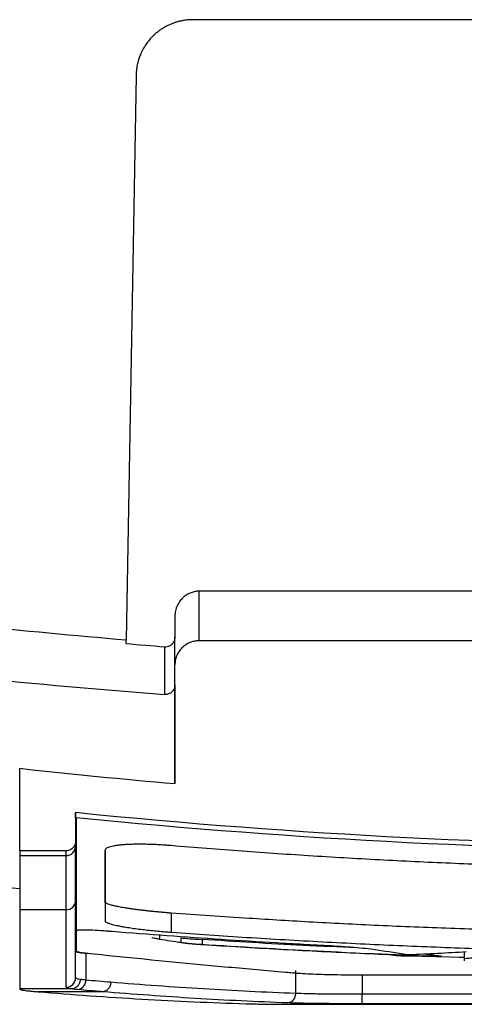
# Model space of a CAD drawing. Header units: millimetres. Extents: x -0.44 to 1.31, y -0.87 to 1.29.
# Tile 136 of 182: x 0.2445 to 0.268, y 0.535 to 0.587. Entities that reach past the tile are written whole.
import ezdxf

# ---------------------------------------------------------------- set-up
doc = ezdxf.new("R2010")
doc.units = ezdxf.units.MM

msp = doc.modelspace()

# ---------------------------------------------------------------- linework, layer by layer
at = {"color": 7, "linetype": 'Continuous', "lineweight": 25}
for p, q in [((0.3113307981, 0.5870286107), (0.2536269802, 0.5870286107)), ((0.2506274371, 0.584080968), (0.2501066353, 0.5542442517)), ((0.3110015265, 0.5568285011), (0.2539562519, 0.5568285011)), ((0.2539562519, 0.5542098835), (0.2539562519, 0.5568285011)), ((0.2526788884, 0.5554986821), (0.2526788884, 0.5544041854)), ((0.3110015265, 0.5542098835), (0.2539562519, 0.5542098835)), ((0.2526792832, 0.5466469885), (0.2526792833, 0.5529345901)), ((0.2526785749, 0.551879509), (0.2526785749, 0.5515306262)), ((0.2444792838, 0.5431148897), (0.2444792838, 0.5474545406)), ((0.2474292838, 0.5451310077), (0.2474292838, 0.5436222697)), ((0.2474293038, 0.5448636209), (0.2474292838, 0.5451310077)), ((0.2474293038, 0.5448585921), (0.2474293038, 0.5448636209)), ((0.2474793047, 0.544858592), (0.2474293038, 0.5448636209)), ((0.2474793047, 0.5448585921), (0.2474293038, 0.5448585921)), ((0.2474292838, 0.5436222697), (0.2474293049, 0.5433515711)), ((0.2469292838, 0.5431148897), (0.2444792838, 0.5431148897)), ((0.2444793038, 0.542858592), (0.2469293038, 0.542858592)), ((0.2426738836, 0.5412765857), (0.2444794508, 0.5411192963)), ((0.2489890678, 0.5404133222), (0.2489890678, 0.5394063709)), ((0.2469295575, 0.5399974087), (0.2444795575, 0.5399974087)), ((0.252489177, 0.5398200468), (0.2524891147, 0.5388134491)), ((0.2474299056, 0.538999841), (0.2474799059, 0.538999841)), ((0.2474299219, 0.5388990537), (0.2474799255, 0.5388990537)), ((0.247429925, 0.5388969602), (0.2474299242, 0.5388990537)), ((0.247429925, 0.5388969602), (0.2474799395, 0.5388969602)), ((0.2518742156, 0.5386954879), (0.2518742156, 0.538449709)), ((0.2530078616, 0.5382717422), (0.2530078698, 0.5385175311)), ((0.2541137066, 0.5384301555), (0.2541158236, 0.5381644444)), ((0.2474301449, 0.5364035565), (0.2474301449, 0.5378166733)), ((0.248184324, 0.5376776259), (0.247972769, 0.5376972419)), ((0.247972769, 0.5376972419), (0.247972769, 0.5362812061)), ((0.2665448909, 0.5375661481), (0.2658709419, 0.5376519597)), ((0.2676983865, 0.53748597), (0.2679688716, 0.5374782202)), ((0.2679688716, 0.537764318), (0.2679688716, 0.5373088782)), ((0.2590635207, 0.5355763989), (0.2590635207, 0.5367962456)), ((0.2444801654, 0.5358194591), (0.2444802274, 0.5358193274)), ((0.2472068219, 0.5358193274), (0.2444802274, 0.5358193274)), ((0.2488588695, 0.5356673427), (0.2454387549, 0.5356673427)), ((0.2625709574, 0.5350310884), (0.2625709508, 0.535530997)), ((0.3023899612, 0.535530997), (0.2625709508, 0.535530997)), ((0.25928255, 0.5350031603), (0.3056771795, 0.5350031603)), ((0.3023899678, 0.5350310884), (0.2625709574, 0.5350310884))]:
    msp.add_line(p, q, dxfattribs=at)
at = {"color": 250, "linetype": 'Continuous', "lineweight": 25}
for p, q in [((0.2679688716, 0.5374803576), (0.2649663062, 0.5375426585)), ((0.2659532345, 0.5376559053), (0.2666587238, 0.5375676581)), ((0.2625709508, 0.5365426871), (0.2625709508, 0.535530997))]:
    msp.add_line(p, q, dxfattribs=at)
at = {"color": 7, "linetype": 'Continuous', "lineweight": 25}
for centre, radius, start, end in [((0.2469327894, 0.5433551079), 0.0004965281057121, 269.5977826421, 359.591879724), ((0.2469317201, 0.5404952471), 0.000497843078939, 269.7511114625, 359.7487933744), ((0.2469305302, 0.5364039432), 0.0004996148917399, 269.9557760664, 359.9556492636), ((0.247488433, 0.5362638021), 0.0004846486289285, 276.0792631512, 2.0579603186), ((0.2585881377, 0.5355507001), 0.0004760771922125, 275.1064203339, 3.0943499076)]:
    msp.add_arc(centre, radius, start, end, dxfattribs=at)
for points, knots in [([(0.2536269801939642, 0.587028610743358), (0.2535701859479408, 0.587027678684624), (0.2534560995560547, 0.5870258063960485), (0.2532847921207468, 0.5870105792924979), (0.253113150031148, 0.5869860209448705), (0.2529417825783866, 0.5869510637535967), (0.2527713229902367, 0.5869058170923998), (0.2526024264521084, 0.5868501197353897), (0.2524357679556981, 0.5867839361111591), (0.2522720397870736, 0.5867072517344), (0.2521119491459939, 0.586620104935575), (0.2519562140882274, 0.5865225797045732), (0.2518055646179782, 0.586414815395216), (0.2516607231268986, 0.586296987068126), (0.2514279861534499, 0.586082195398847), (0.2511264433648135, 0.5857229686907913), (0.2508987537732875, 0.5853020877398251), (0.2507703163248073, 0.5849552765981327), (0.2507003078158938, 0.584706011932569), (0.2506439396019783, 0.5844097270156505), (0.250633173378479, 0.5841952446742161), (0.250627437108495, 0.5840809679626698)], [0, 0, 0, 0, 0.0363026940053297, 0.0729236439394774, 0.1098667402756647, 0.1471357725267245, 0.1847344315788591, 0.2226663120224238, 0.2609349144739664, 0.299543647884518, 0.3384958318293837, 0.3777946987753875, 0.4174433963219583, 0.4574449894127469, 0.4978024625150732, 0.6212509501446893, 0.7580667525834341, 0.8048428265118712, 0.8607585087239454, 0.9258117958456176, 1, 1, 1, 1]), ([(0.2539562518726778, 0.5568285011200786), (0.2539217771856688, 0.5568276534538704), (0.2538517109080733, 0.5568259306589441), (0.2537457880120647, 0.5568117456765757), (0.2536384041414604, 0.5567882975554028), (0.253530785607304, 0.5567542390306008), (0.2534242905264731, 0.5567095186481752), (0.2533203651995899, 0.5566540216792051), (0.2532204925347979, 0.5565879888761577), (0.2531261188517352, 0.5565119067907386), (0.2530127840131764, 0.5564013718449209), (0.252882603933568, 0.5562344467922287), (0.2527629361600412, 0.5559999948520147), (0.2526992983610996, 0.5557672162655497), (0.2526803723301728, 0.5555986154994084), (0.2526792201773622, 0.5555210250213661), (0.2526788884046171, 0.5554986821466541)], [0, 0, 0, 0, 0.050134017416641, 0.1018922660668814, 0.1552072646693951, 0.2099824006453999, 0.2660921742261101, 0.3233836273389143, 0.3816790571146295, 0.4407800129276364, 0.5004724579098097, 0.6133682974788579, 0.7500974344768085, 0.885292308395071, 0.9669688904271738, 1, 1, 1, 1]), ([(0.2526788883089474, 0.5544041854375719), (0.25267831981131, 0.5543856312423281), (0.252676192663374, 0.5543162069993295), (0.2526493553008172, 0.5542098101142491), (0.252592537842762, 0.5541021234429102), (0.2525166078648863, 0.5540091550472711), (0.2524123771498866, 0.5539310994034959), (0.2522778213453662, 0.5538798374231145), (0.2521857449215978, 0.5538795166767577), (0.2521414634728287, 0.5538793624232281)], [0, 0, 0, 0, 0.0667815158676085, 0.2498764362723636, 0.3869434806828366, 0.5002947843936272, 0.6762492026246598, 0.8443015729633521, 1, 1, 1, 1]), ([(0.2539562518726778, 0.5542098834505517), (0.2539240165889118, 0.554209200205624), (0.2538597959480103, 0.554207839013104), (0.2537641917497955, 0.5541966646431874), (0.253669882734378, 0.5541787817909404), (0.2535768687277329, 0.5541535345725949), (0.2534343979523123, 0.5541032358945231), (0.2532498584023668, 0.5540081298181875), (0.2530472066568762, 0.5538421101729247), (0.2528806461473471, 0.5536391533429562), (0.252764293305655, 0.5534120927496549), (0.2526916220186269, 0.5531734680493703), (0.252683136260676, 0.5530128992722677), (0.2526788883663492, 0.5529325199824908)], [0, 0, 0, 0, 0.0482402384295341, 0.0961064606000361, 0.1438735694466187, 0.1918181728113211, 0.2402138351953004, 0.3699158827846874, 0.5001203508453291, 0.6298097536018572, 0.7600418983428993, 0.8798791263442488, 1, 1, 1, 1]), ([(0.2526788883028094, 0.5518810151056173), (0.2526779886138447, 0.5518584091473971), (0.2526761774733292, 0.55181290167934), (0.2526613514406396, 0.5517451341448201), (0.252635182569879, 0.5516691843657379), (0.2525904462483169, 0.5515878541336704), (0.2525237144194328, 0.5515099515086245), (0.2524411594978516, 0.5514462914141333), (0.2523474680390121, 0.5514022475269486), (0.2522456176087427, 0.551374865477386), (0.2521762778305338, 0.5513761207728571), (0.2521414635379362, 0.5513767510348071)], [0, 0, 0, 0, 0.082066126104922, 0.1652051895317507, 0.2509062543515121, 0.3733696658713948, 0.4999373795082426, 0.6210102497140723, 0.7491678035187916, 0.8740615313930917, 1, 1, 1, 1]), ([(0.2526785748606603, 0.5515306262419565), (0.2526786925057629, 0.550421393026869), (0.2526788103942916, 0.5494617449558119), (0.2526790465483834, 0.5478357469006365), (0.252679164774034, 0.547169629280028), (0.2526792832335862, 0.5466469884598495)], [0, 0, 0, 0, 0.5, 0.5, 1, 1, 1, 1]), ([(0.3175292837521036, 0.545131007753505), (0.3058855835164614, 0.5439519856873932), (0.2941824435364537, 0.5433609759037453), (0.2707761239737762, 0.5433609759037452), (0.2590729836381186, 0.5439519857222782), (0.2474292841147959, 0.54513100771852)], [0, 0, 0, 0, 0.5, 0.5, 1, 1, 1, 1]), ([(0.317479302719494, 0.5448585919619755), (0.305851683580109, 0.5436899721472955), (0.2941655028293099, 0.5431041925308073), (0.2707931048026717, 0.5431041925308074), (0.2591069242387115, 0.5436899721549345), (0.2474793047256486, 0.5448585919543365)], [0, 0, 0, 0, 0.5, 0.5, 1, 1, 1, 1]), ([(0.2474292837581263, 0.5436222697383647), (0.2474285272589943, 0.5436011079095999), (0.2474269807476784, 0.5435578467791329), (0.247414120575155, 0.5434927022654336), (0.2473898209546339, 0.5434186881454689), (0.2473484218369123, 0.5433397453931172), (0.2472780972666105, 0.5432520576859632), (0.2471793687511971, 0.5431761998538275), (0.2470561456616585, 0.543124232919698), (0.2469705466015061, 0.5431179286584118), (0.2469292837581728, 0.5431148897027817)], [0, 0, 0, 0, 0.0803547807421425, 0.1642692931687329, 0.2512446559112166, 0.3756881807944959, 0.5006892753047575, 0.6755808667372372, 0.843614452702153, 1, 1, 1, 1]), ([(0.2524886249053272, 0.5433861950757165), (0.2524264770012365, 0.5433912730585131), (0.2523026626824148, 0.5434013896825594), (0.2521178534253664, 0.5434145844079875), (0.2519348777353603, 0.5434262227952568), (0.251753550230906, 0.5434361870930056), (0.2515740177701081, 0.5434444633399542), (0.2513967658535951, 0.5434510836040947), (0.2512227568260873, 0.5434560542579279), (0.2510529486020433, 0.5434593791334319), (0.2508878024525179, 0.5434610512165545), (0.2507275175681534, 0.5434610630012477), (0.2505720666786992, 0.5434594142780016), (0.2504216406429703, 0.5434561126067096), (0.2502768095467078, 0.5434511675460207), (0.2501382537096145, 0.5434445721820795), (0.2499750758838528, 0.5434343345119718), (0.2497919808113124, 0.5434183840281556), (0.2495978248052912, 0.5433946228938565), (0.2494237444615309, 0.5433656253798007), (0.2492737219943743, 0.5433308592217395), (0.2491509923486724, 0.5432906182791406), (0.2490596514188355, 0.543245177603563), (0.2489999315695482, 0.5431942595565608), (0.24899245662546, 0.5431565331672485), (0.24898867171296, 0.5431374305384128)], [0, 0, 0, 0, 0.0339067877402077, 0.0675508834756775, 0.1010310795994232, 0.1344510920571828, 0.1679767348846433, 0.2015596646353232, 0.2350880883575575, 0.2684537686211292, 0.3016333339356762, 0.3347145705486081, 0.3677909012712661, 0.4009543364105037, 0.4341785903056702, 0.4673352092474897, 0.5002947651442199, 0.5568756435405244, 0.6152883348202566, 0.6755444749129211, 0.7370416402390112, 0.800127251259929, 0.8651476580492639, 0.9317179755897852, 1, 1, 1, 1]), ([(0.282477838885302, 0.5421286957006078), (0.2818520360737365, 0.5421296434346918), (0.2806005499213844, 0.54213153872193), (0.2787235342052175, 0.5421468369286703), (0.2768469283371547, 0.542171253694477), (0.2749707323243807, 0.5422056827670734), (0.2730949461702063, 0.5422498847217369), (0.2712195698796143, 0.5423039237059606), (0.2693446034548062, 0.5423677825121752), (0.2674700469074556, 0.5424414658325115), (0.2655959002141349, 0.5425249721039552), (0.2637221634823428, 0.5426183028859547), (0.2618488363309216, 0.5427214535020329), (0.2599759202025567, 0.5428344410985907), (0.2581034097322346, 0.5429572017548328), (0.2562313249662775, 0.543089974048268), (0.2543595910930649, 0.5432318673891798), (0.2531123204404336, 0.5433347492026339), (0.2524886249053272, 0.5433861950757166)], [0, 0, 0, 0, 0.0625295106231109, 0.1250470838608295, 0.1875544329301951, 0.2500532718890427, 0.312545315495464, 0.3750322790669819, 0.4375158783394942, 0.4999978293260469, 0.5624798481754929, 0.6249636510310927, 0.68745095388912, 0.7499434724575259, 0.812442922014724, 0.8749510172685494, 0.9374694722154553, 1, 1, 1, 1]), ([(0.24898867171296, 0.5431374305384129), (0.2489886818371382, 0.5430200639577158), (0.2489887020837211, 0.5427853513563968), (0.2489887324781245, 0.5424465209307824), (0.2489887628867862, 0.5421174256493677), (0.248988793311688, 0.5417990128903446), (0.2489888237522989, 0.5414910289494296), (0.2489888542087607, 0.5411935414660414), (0.2489888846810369, 0.5409065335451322), (0.2489889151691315, 0.5406300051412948), (0.2489889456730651, 0.5403639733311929), (0.2489889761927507, 0.5401083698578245), (0.2489890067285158, 0.5398634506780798), (0.2489890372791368, 0.5396282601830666), (0.2489890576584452, 0.5394803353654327), (0.2489890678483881, 0.5394063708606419)], [0, 0, 0, 0, 0.0769683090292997, 0.1539231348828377, 0.2308660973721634, 0.3077988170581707, 0.3847229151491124, 0.4616400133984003, 0.5385517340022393, 0.6154596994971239, 0.6923655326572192, 0.7692708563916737, 0.8461772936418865, 0.9230864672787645, 0.9999999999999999, 0.9999999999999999, 0.9999999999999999, 0.9999999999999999]), ([(0.2489890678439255, 0.5404133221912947), (0.2489890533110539, 0.540524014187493), (0.2489890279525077, 0.5407171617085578), (0.2489889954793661, 0.5409673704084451), (0.2489889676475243, 0.5411857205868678), (0.2489889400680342, 0.541416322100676), (0.248988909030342, 0.5416864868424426), (0.2489888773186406, 0.5419762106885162), (0.2489888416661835, 0.5423160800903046), (0.2489888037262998, 0.5426985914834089), (0.2489887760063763, 0.5429874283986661), (0.2489887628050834, 0.5431337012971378), (0.2489887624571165, 0.5431375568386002)], [0, 0, 0, 0, 0.1424799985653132, 0.2486147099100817, 0.3184044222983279, 0.4154274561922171, 0.5192861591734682, 0.6231741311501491, 0.7270266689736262, 0.8698350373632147, 0.9965690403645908, 0.9999999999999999, 0.9999999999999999, 0.9999999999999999, 0.9999999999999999]), ([(0.2524891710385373, 0.5398200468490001), (0.2524274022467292, 0.539824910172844), (0.2523023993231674, 0.5398347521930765), (0.252113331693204, 0.5398506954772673), (0.2519211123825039, 0.5398677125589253), (0.2517264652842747, 0.5398858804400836), (0.2515301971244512, 0.539905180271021), (0.2513332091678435, 0.539925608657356), (0.2511362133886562, 0.5399472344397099), (0.2509398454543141, 0.5399699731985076), (0.2507448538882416, 0.5399937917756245), (0.2505527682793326, 0.5400187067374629), (0.2503654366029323, 0.5400448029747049), (0.250184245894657, 0.5400720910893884), (0.2499625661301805, 0.5401084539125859), (0.2497247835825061, 0.5401513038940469), (0.2494977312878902, 0.5401988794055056), (0.2493261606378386, 0.5402420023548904), (0.2492011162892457, 0.540279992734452), (0.2491140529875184, 0.5403131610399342), (0.2490568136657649, 0.5403416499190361), (0.2490219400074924, 0.5403655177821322), (0.2490026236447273, 0.5403842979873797), (0.2489933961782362, 0.5403989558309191), (0.2489899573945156, 0.5404073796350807), (0.2489891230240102, 0.5404141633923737), (0.2489890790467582, 0.5404134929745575), (0.2489890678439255, 0.5404133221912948)], [0, 0, 0, 0, 0.0336140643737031, 0.0680255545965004, 0.1032301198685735, 0.1392200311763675, 0.1759845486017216, 0.2135106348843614, 0.2517842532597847, 0.2909660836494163, 0.3311532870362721, 0.3722601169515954, 0.4140933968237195, 0.4565819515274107, 0.4999068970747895, 0.5798312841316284, 0.6526262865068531, 0.7182214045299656, 0.7772504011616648, 0.8295041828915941, 0.8746312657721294, 0.9126878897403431, 0.943900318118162, 0.9682855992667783, 0.9858000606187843, 0.9963826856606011, 0.9999999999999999, 0.9999999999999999, 0.9999999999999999, 0.9999999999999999]), ([(0.2824783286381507, 0.5387246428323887), (0.2817203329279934, 0.5387286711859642), (0.2802188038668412, 0.5387366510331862), (0.2779882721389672, 0.5387595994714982), (0.2758011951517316, 0.5387905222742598), (0.2736575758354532, 0.5388301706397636), (0.2715574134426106, 0.5388783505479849), (0.2695007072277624, 0.5389351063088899), (0.2668776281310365, 0.5390202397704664), (0.2637075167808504, 0.5391464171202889), (0.2600759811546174, 0.5393272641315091), (0.2563476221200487, 0.539553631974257), (0.2538523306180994, 0.5397259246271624), (0.2524891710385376, 0.5398200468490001)], [0, 0, 0, 0, 0.0757615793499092, 0.1500776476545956, 0.2229494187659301, 0.294378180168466, 0.3643652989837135, 0.4329122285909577, 0.5000205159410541, 0.6266755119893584, 0.7500059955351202, 0.8634300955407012, 1, 1, 1, 1]), ([(0.2489890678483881, 0.5394063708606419), (0.2489899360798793, 0.5394005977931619), (0.2489917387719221, 0.5393886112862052), (0.2490072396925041, 0.5393688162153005), (0.2490347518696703, 0.5393468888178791), (0.2490776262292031, 0.539322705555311), (0.2491383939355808, 0.5392964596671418), (0.2492194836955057, 0.5392680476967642), (0.2493233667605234, 0.5392373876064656), (0.249452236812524, 0.5392044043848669), (0.2496087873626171, 0.5391691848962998), (0.2497954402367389, 0.5391321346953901), (0.2500360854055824, 0.5390883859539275), (0.2503335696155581, 0.53904009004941), (0.2506848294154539, 0.5389916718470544), (0.2510477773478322, 0.5389473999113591), (0.2514146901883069, 0.5389071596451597), (0.2517794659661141, 0.5388715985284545), (0.2521374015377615, 0.53884009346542), (0.2523735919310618, 0.5388222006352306), (0.2524891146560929, 0.5388134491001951)], [0, 0, 0, 0, 0.032331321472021, 0.0671288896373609, 0.1044575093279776, 0.1444541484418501, 0.1873347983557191, 0.2329761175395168, 0.2811285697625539, 0.3317077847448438, 0.3850036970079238, 0.4413360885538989, 0.5002570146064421, 0.580211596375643, 0.6576269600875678, 0.7320238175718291, 0.803112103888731, 0.8715042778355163, 0.9371516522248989, 1, 1, 1, 1]), ([(0.2493762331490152, 0.5388442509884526), (0.2493386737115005, 0.5388470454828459), (0.2492364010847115, 0.5388546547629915), (0.249032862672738, 0.5388707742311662), (0.248667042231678, 0.5388952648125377), (0.2482713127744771, 0.5389165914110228), (0.2479296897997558, 0.5389261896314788), (0.247737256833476, 0.5389256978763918), (0.2476089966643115, 0.5389202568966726), (0.2475244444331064, 0.5389118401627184), (0.2474948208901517, 0.538903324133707), (0.247479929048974, 0.5388990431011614)], [0, 0, 0, 0, 0.0460769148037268, 0.1254653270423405, 0.2501539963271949, 0.499405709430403, 0.6286931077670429, 0.7494000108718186, 0.8326333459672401, 0.9158642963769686, 0.9999999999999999, 0.9999999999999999, 0.9999999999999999, 0.9999999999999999]), ([(0.260916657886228, 0.5380850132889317), (0.2606761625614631, 0.5380976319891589), (0.2604354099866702, 0.5381101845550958), (0.2599541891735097, 0.5381359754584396), (0.259232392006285, 0.5381752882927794), (0.2575484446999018, 0.5382714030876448), (0.2541815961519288, 0.5384811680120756), (0.2512977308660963, 0.5386910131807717), (0.249376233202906, 0.5388442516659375)], [0, 0, 0, 0, 0.062499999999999, 0.062499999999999, 0.1249999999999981, 0.2499999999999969, 0.4999999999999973, 1, 1, 1, 1]), ([(0.2516300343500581, 0.5385167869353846), (0.251630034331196, 0.538516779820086), (0.2516300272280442, 0.5385141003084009), (0.2516343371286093, 0.5385081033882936), (0.2516558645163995, 0.538497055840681), (0.2516991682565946, 0.5384836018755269), (0.2517684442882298, 0.5384676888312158), (0.2518378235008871, 0.5384558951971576), (0.2518742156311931, 0.5384497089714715)], [0, 0, 0, 0, 0.0004097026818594, 0.1542877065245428, 0.331186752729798, 0.5311077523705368, 0.7540475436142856, 1, 1, 1, 1]), ([(0.252489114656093, 0.5388134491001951), (0.253154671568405, 0.5387658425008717), (0.254485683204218, 0.5386706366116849), (0.2564829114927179, 0.5385401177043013), (0.2584804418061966, 0.5384186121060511), (0.2604783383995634, 0.5383070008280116), (0.26247658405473, 0.5382050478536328), (0.264475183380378, 0.5381128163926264), (0.2664741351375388, 0.5380302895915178), (0.268473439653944, 0.5379574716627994), (0.2704730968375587, 0.5378943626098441), (0.2724731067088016, 0.5378409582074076), (0.2744734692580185, 0.5377972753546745), (0.2764741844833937, 0.5377632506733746), (0.2784752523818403, 0.5377391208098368), (0.2804766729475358, 0.5377240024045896), (0.2818110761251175, 0.5377221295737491), (0.2824783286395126, 0.537721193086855)], [0, 0, 0, 0, 0.0666907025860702, 0.1333711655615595, 0.2000429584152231, 0.2667076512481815, 0.3333668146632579, 0.4000220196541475, 0.4666748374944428, 0.5333268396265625, 0.5999795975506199, 0.6666346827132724, 0.7332936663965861, 0.7999581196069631, 0.8666296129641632, 0.933309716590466, 1, 1, 1, 1]), ([(0.2530078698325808, 0.5385175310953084), (0.2531312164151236, 0.5385021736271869), (0.2532990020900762, 0.5384859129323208), (0.2536805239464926, 0.5384557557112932), (0.2538969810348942, 0.5384416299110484), (0.2541137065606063, 0.538430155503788)], [0, 0, 0, 0, 0.5, 0.5, 1, 1, 1, 1]), ([(0.2726704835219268, 0.5365414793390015), (0.2706031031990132, 0.5365414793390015), (0.2675020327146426, 0.5365414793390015), (0.2641425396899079, 0.5365414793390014), (0.2628504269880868, 0.5365414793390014), (0.2623335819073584, 0.5365414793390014), (0.2620772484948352, 0.5365426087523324), (0.2613280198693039, 0.5365497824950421), (0.2603784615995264, 0.5365688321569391), (0.2596228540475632, 0.5366033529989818), (0.2592409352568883, 0.5366286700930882), (0.2591690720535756, 0.5366339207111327), (0.2590351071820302, 0.5366447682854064), (0.2589728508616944, 0.5366503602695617), (0.2587808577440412, 0.536666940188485), (0.2586519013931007, 0.5366779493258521), (0.2580121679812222, 0.5367331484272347), (0.2564940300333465, 0.5368659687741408), (0.2530360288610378, 0.5371817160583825), (0.2500923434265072, 0.537474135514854), (0.2478994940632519, 0.537702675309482), (0.2477933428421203, 0.5377167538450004), (0.24763078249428, 0.5377459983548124), (0.24757275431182, 0.5377611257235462), (0.2474973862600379, 0.5377919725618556), (0.2474801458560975, 0.5378076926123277), (0.2474801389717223, 0.537839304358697), (0.2474801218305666, 0.5379182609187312), (0.2474800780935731, 0.5381229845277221), (0.2474800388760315, 0.5383141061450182), (0.2474800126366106, 0.5384454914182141)], [0, 0, 0, 0, 0.1249999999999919, 0.187499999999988, 0.2031249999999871, 0.2031249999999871, 0.2187499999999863, 0.2187499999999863, 0.249999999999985, 0.2812499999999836, 0.2812499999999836, 0.2890624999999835, 0.2890624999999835, 0.2968749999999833, 0.2968749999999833, 0.3124999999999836, 0.3124999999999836, 0.3749999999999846, 0.4999999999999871, 0.749999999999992, 0.749999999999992, 0.7656249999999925, 0.7656249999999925, 0.7812499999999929, 0.7812499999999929, 0.7968749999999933, 0.7968749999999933, 0.8124999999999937, 0.8749999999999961, 1, 1, 1, 1]), ([(0.254100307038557, 0.5381575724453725), (0.2538603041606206, 0.538173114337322), (0.2536184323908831, 0.5381924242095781), (0.2531930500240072, 0.538233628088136), (0.2530062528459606, 0.5382558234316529), (0.2528680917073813, 0.5382769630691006)], [0, 0, 0, 0, 0.5, 0.5, 1, 1, 1, 1]), ([(0.2530078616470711, 0.5382717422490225), (0.2530307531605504, 0.5382682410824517), (0.25307571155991, 0.5382613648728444), (0.2531512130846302, 0.5382513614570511), (0.2532295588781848, 0.5382418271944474), (0.2533102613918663, 0.5382327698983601), (0.2533920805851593, 0.5382241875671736), (0.2534741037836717, 0.5382160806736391), (0.2535554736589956, 0.5382084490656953), (0.2536354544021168, 0.5382012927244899), (0.2537134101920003, 0.5381946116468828), (0.2537888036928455, 0.5381884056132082), (0.2538611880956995, 0.538182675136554), (0.2539301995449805, 0.5381774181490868), (0.2539955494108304, 0.5381726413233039), (0.254057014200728, 0.5381683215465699), (0.2540966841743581, 0.5381657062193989), (0.2541158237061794, 0.538164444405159)], [0, 0, 0, 0, 0.0891487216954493, 0.175086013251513, 0.2578117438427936, 0.337325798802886, 0.4136280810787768, 0.4867185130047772, 0.5565970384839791, 0.6232636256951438, 0.6867182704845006, 0.746961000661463, 0.803991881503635, 0.8578110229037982, 0.9084185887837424, 0.9558148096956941, 1, 1, 1, 1]), ([(0.2541158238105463, 0.538164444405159), (0.2547905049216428, 0.5381216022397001), (0.2561396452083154, 0.5380359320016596), (0.2581637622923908, 0.5379193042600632), (0.2601877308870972, 0.5378113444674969), (0.2622116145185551, 0.5377131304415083), (0.2642353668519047, 0.5376235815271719), (0.2655846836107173, 0.5375718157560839), (0.2662592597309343, 0.5375459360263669)], [0, 0, 0, 0, 0.1667919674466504, 0.3335290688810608, 0.5002148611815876, 0.6668529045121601, 0.8334467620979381, 0.9999999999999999, 0.9999999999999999, 0.9999999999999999, 0.9999999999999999]), ([(0.2633741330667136, 0.5378643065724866), (0.2630967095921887, 0.5379076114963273), (0.2627248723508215, 0.5379502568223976), (0.2618771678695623, 0.5380262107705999), (0.2614013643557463, 0.5380595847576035), (0.260916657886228, 0.5380850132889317)], [0, 0, 0, 0, 0.5, 0.5, 1, 1, 1, 1]), ([(0.2474301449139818, 0.5378166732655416), (0.2474314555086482, 0.5378123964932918), (0.247434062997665, 0.5378038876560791), (0.2474514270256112, 0.5377912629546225), (0.2474786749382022, 0.5377788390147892), (0.2475167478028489, 0.5377666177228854), (0.2475767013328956, 0.5377517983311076), (0.2476688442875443, 0.537734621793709), (0.2478030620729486, 0.5377153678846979), (0.2479161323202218, 0.5377032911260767), (0.2479727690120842, 0.5376972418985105)], [0, 0, 0, 0, 0.1012332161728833, 0.2014081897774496, 0.3007898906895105, 0.3996492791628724, 0.4982612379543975, 0.6658021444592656, 0.8326008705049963, 1, 1, 1, 1]), ([(0.2649661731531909, 0.5375389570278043), (0.2647434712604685, 0.5375468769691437), (0.2645218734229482, 0.5375590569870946), (0.264207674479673, 0.5375847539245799), (0.2641154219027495, 0.5375981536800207), (0.2641154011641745, 0.5376082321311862)], [0, 0, 0, 0, 0.5, 0.5, 1, 1, 1, 1]), ([(0.2666587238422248, 0.5375676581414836), (0.2667106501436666, 0.5375615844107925), (0.2667419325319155, 0.537555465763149), (0.2667540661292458, 0.5375449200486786), (0.2667348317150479, 0.537540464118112), (0.2666515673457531, 0.537534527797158), (0.2665875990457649, 0.537533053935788), (0.2664326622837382, 0.5375334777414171), (0.2663423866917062, 0.5375353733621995), (0.2662507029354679, 0.5375387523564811)], [0, 0, 0, 0, 0.25, 0.25, 0.5, 0.5, 0.75, 0.75, 1, 1, 1, 1]), ([(0.266259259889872, 0.5375459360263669), (0.2662785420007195, 0.5375452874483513), (0.2663173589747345, 0.5375439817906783), (0.2663743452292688, 0.5375428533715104), (0.266428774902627, 0.5375423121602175), (0.2664789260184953, 0.5375424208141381), (0.2665230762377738, 0.5375431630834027), (0.2665596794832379, 0.5375445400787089), (0.2665869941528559, 0.537546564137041), (0.2666048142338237, 0.5375491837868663), (0.2666070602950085, 0.5375514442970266), (0.266608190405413, 0.5375525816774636)], [0, 0, 0, 0, 0.105465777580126, 0.2123140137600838, 0.3205578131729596, 0.4302097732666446, 0.5412820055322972, 0.6537861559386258, 0.7677334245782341, 0.8831345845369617, 1, 1, 1, 1]), ([(0.2476764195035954, 0.5363186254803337), (0.2476754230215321, 0.5362603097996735), (0.2476644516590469, 0.5361975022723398), (0.2476175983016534, 0.5360758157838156), (0.2475815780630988, 0.5360172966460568), (0.2474902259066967, 0.5359201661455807), (0.2474351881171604, 0.5358818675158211), (0.2473207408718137, 0.5358320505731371), (0.247261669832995, 0.5358203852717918), (0.2472068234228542, 0.5358193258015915)], [0, 0, 0, 0, 0.25, 0.25, 0.5, 0.5, 0.75, 0.75, 1, 1, 1, 1]), ([(0.2492918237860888, 0.536166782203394), (0.249290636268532, 0.5361086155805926), (0.2492802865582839, 0.536046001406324), (0.2492368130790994, 0.5359246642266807), (0.2492035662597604, 0.5358662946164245), (0.2491194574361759, 0.535769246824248), (0.2490688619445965, 0.5357308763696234), (0.2489636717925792, 0.5356806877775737), (0.2489093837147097, 0.5356687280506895), (0.2488589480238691, 0.5356673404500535)], [0, 0, 0, 0, 0.25, 0.25, 0.5, 0.5, 0.75, 0.75, 1, 1, 1, 1]), ([(0.2590635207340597, 0.5355763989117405), (0.2574345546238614, 0.5356365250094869), (0.2558057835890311, 0.5357172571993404), (0.2533628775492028, 0.5358647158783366), (0.2525486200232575, 0.5359185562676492), (0.2509201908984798, 0.5360352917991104), (0.2501060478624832, 0.5361003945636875), (0.2492919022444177, 0.5361667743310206)], [0, 0, 0, 0, 0.5000000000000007, 0.5000000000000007, 0.7500000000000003, 0.7500000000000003, 1, 1, 1, 1]), ([(0.2444802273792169, 0.535819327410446), (0.2444836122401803, 0.5358143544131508), (0.2444902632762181, 0.5358045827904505), (0.2445140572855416, 0.5357903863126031), (0.2445479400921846, 0.53577686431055), (0.2445928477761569, 0.5357640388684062), (0.244661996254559, 0.5357489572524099), (0.2447726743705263, 0.5357313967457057), (0.2449384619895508, 0.5357112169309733), (0.2450787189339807, 0.5356982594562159), (0.2451506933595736, 0.5356916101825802)], [0, 0, 0, 0, 0.1076894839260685, 0.2116029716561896, 0.3117543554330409, 0.4082258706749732, 0.5011717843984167, 0.6585013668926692, 0.824756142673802, 1, 1, 1, 1]), ([(0.2454387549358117, 0.5356673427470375), (0.2463538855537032, 0.535592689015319), (0.2472690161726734, 0.5355203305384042), (0.2490992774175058, 0.5353917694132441), (0.2500144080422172, 0.535333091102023), (0.2518446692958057, 0.5352278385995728), (0.2527597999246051, 0.5351811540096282), (0.2545900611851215, 0.5350987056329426), (0.2555051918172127, 0.5350652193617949), (0.2564203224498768, 0.5350347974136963)], [0, 0, 0, 0, 0.25, 0.25, 0.5, 0.5, 0.75, 0.75, 1, 1, 1, 1]), ([(0.2475397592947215, 0.5357818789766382), (0.247507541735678, 0.5357848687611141), (0.2474432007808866, 0.5357908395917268), (0.2473565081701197, 0.5358001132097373), (0.2472765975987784, 0.5358095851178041), (0.2472300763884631, 0.5358160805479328), (0.2472068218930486, 0.5358193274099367)], [0, 0, 0, 0, 0.2507927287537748, 0.5008524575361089, 0.7504917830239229, 1, 1, 1, 1]), ([(0.248858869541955, 0.5356673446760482), (0.248748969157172, 0.5356765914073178), (0.248529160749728, 0.5356950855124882), (0.2480894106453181, 0.5357328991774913), (0.2477596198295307, 0.5357622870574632), (0.2475397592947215, 0.5357818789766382)], [0, 0, 0, 0, 0.2499869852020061, 0.4999913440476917, 1, 1, 1, 1]), ([(0.2586305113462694, 0.5350765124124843), (0.2570019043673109, 0.5351366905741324), (0.2553732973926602, 0.535217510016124), (0.2529303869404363, 0.5353650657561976), (0.2521160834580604, 0.5354189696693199), (0.2504874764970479, 0.5355357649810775), (0.249673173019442, 0.5356008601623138), (0.248858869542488, 0.5356673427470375)], [0, 0, 0, 0, 0.4999999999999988, 0.4999999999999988, 0.7499999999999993, 0.7499999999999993, 1, 1, 1, 1]), ([(0.2625709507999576, 0.535530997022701), (0.2622138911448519, 0.5355309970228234), (0.2618646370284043, 0.5355319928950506), (0.2613523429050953, 0.5355349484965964), (0.2611824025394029, 0.535536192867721), (0.2608551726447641, 0.5355391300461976), (0.2606972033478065, 0.5355408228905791), (0.260239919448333, 0.5355465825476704), (0.2599536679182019, 0.535551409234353), (0.2594563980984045, 0.5355626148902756), (0.2592420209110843, 0.5355689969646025), (0.2590635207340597, 0.535576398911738)], [0, 0, 0, 0, 0.2500000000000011, 0.2500000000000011, 0.3749999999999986, 0.3749999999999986, 0.499999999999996, 0.499999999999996, 0.749999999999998, 0.749999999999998, 1, 1, 1, 1]), ([(0.2564203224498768, 0.5350347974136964), (0.2564632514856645, 0.5350335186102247), (0.2565463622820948, 0.5350310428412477), (0.2566772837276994, 0.5350275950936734), (0.2568076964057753, 0.5350244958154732), (0.2569932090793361, 0.5350205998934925), (0.2572587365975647, 0.5350161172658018), (0.2576220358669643, 0.5350115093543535), (0.2580128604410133, 0.5350077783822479), (0.2584184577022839, 0.5350051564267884), (0.2588433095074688, 0.5350035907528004), (0.2591319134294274, 0.5350033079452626), (0.2592825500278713, 0.5350031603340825)], [0, 0, 0, 0, 0.0687845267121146, 0.1331671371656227, 0.1933004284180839, 0.2493716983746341, 0.3723742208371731, 0.4996076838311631, 0.6263473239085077, 0.7497046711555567, 0.8693585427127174, 1, 1, 1, 1]), ([(0.2625709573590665, 0.5350310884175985), (0.262171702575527, 0.5350310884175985), (0.2617799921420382, 0.5350320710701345), (0.2610071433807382, 0.535036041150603), (0.2606406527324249, 0.5350389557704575), (0.2599480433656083, 0.5350467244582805), (0.2596322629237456, 0.5350514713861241), (0.2590697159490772, 0.5350627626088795), (0.258829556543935, 0.5350691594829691), (0.2586305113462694, 0.5350765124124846)], [0, 0, 0, 0, 0.25, 0.25, 0.5, 0.5, 0.75, 0.75, 1, 1, 1, 1])]:
    msp.add_open_spline(points, degree=3, knots=knots, dxfattribs=at)
for points in [[(0.2501066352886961, 0.5542442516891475), (0.2473776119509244, 0.554474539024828), (0.2446522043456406, 0.554733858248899), (0.2419312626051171, 0.5550220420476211)], [(0.250103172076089, 0.554045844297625), (0.2501043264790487, 0.5541117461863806), (0.2501054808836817, 0.554177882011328), (0.2501066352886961, 0.5542442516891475)], [(0.2526788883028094, 0.5518810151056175), (0.2526788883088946, 0.5526806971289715), (0.2526788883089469, 0.553521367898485), (0.2526788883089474, 0.554404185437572)], [(0.2521414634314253, 0.5538793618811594), (0.2514619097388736, 0.5539331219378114), (0.2507824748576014, 0.5539886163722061), (0.2501031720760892, 0.554045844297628)], [(0.2521414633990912, 0.5513767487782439), (0.2521414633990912, 0.5521696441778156), (0.2521414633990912, 0.553003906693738), (0.2521414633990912, 0.553879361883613)], [(0.2419312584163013, 0.5522833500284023), (0.2453305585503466, 0.5519376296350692), (0.2487345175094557, 0.5516353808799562), (0.2521414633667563, 0.5513767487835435)], [(0.2526792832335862, 0.5466469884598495), (0.2499428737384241, 0.5468836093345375), (0.247209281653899, 0.5471528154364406), (0.2444792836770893, 0.5474545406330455)], [(0.2474293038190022, 0.5448585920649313), (0.2474295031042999, 0.5422260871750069), (0.2474297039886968, 0.5402704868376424), (0.2474299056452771, 0.5389998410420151)], [(0.2474799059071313, 0.5389998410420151), (0.2474797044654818, 0.5402704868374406), (0.2474795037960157, 0.5422260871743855), (0.2474793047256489, 0.5448585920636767)], [(0.2474295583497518, 0.5404930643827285), (0.2474294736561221, 0.541333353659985), (0.2474293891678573, 0.542284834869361), (0.2474293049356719, 0.543351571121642)], [(0.2444792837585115, 0.543114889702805), (0.2444792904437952, 0.5430287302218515), (0.2444792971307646, 0.542943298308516), (0.2444793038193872, 0.5428585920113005)], [(0.2444793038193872, 0.5428585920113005), (0.2444793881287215, 0.5417908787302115), (0.2444794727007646, 0.540838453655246), (0.2444795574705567, 0.539997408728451)], [(0.2469293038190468, 0.542858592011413), (0.246929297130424, 0.542943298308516), (0.2469292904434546, 0.5430287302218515), (0.2469292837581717, 0.5431148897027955)], [(0.2469295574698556, 0.539997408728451), (0.2469294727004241, 0.540838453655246), (0.2469293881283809, 0.5417908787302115), (0.2469293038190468, 0.542858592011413)], [(0.2474301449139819, 0.536403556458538), (0.2474299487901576, 0.53721940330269), (0.247429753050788, 0.538561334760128), (0.2474295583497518, 0.5404930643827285)], [(0.2444795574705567, 0.539997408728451), (0.2444797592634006, 0.5379953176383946), (0.2444799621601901, 0.5366263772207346), (0.2444801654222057, 0.535819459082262)], [(0.2469301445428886, 0.5359043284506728), (0.2469299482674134, 0.5367208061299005), (0.2469297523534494, 0.5380638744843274), (0.2469295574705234, 0.539997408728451)], [(0.247429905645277, 0.538999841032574), (0.2474299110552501, 0.538965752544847), (0.2474299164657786, 0.5389321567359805), (0.2474299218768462, 0.5388990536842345)], [(0.247479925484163, 0.538899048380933), (0.2474799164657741, 0.5389321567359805), (0.2474799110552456, 0.538965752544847), (0.2474799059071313, 0.538999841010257)], [(0.2474301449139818, 0.537816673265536), (0.2474300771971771, 0.538119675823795), (0.2474300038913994, 0.5384797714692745), (0.2474299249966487, 0.538896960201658)], [(0.2474799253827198, 0.538896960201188), (0.2474799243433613, 0.5389024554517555), (0.2474799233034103, 0.5389030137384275), (0.2474799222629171, 0.5388990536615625)], [(0.2474800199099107, 0.5384454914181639), (0.2474799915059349, 0.5385877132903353), (0.2474799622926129, 0.5387382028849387), (0.2474799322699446, 0.538896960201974)], [(0.2517336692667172, 0.538455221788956), (0.2515581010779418, 0.5384835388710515), (0.2514617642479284, 0.538509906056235), (0.2514619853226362, 0.53852996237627)], [(0.2528680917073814, 0.5382769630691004), (0.2524898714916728, 0.5383348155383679), (0.2521117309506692, 0.5383942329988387), (0.2517336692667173, 0.5384552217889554)], [(0.2518742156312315, 0.5384497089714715), (0.2522517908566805, 0.538388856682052), (0.2526296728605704, 0.5383295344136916), (0.2530078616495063, 0.5382717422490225)], [(0.254100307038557, 0.5381575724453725), (0.254099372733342, 0.538157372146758), (0.2540984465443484, 0.538157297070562), (0.2540975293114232, 0.5381573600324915)], [(0.2662507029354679, 0.5375387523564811), (0.2621977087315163, 0.5376888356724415), (0.258147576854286, 0.537895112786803), (0.254100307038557, 0.5381575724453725)], [(0.2650502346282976, 0.537612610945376), (0.264491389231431, 0.537693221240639), (0.2639326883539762, 0.5377771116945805), (0.2633741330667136, 0.5378643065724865)], [(0.2680720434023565, 0.5377700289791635), (0.2670648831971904, 0.5377100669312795), (0.2660576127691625, 0.537657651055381), (0.2650502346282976, 0.537612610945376)], [(0.2662489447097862, 0.537538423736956), (0.2662495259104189, 0.53753840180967), (0.2662501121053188, 0.5375385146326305), (0.2662507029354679, 0.5375387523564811)], [(0.266608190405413, 0.5375525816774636), (0.2666081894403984, 0.5375571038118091), (0.266585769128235, 0.5375616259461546), (0.2665448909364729, 0.5375661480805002)], [(0.2476764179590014, 0.5363186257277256), (0.2475122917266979, 0.5363454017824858), (0.2474301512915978, 0.536373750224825), (0.2474301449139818, 0.5364035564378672)], [(0.2472068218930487, 0.5358193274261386), (0.247022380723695, 0.535846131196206), (0.2469301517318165, 0.5358744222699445), (0.2469301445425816, 0.535904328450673)], [(0.2479727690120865, 0.5362812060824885), (0.2478547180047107, 0.5362931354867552), (0.2477562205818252, 0.5363056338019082), (0.2476764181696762, 0.5363186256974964)], [(0.2492919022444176, 0.5361667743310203), (0.2488521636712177, 0.5362036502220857), (0.2484124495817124, 0.5362416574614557), (0.2479727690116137, 0.5362812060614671)], [(0.2451506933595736, 0.5356916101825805), (0.245222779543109, 0.535685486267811), (0.2453188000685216, 0.535677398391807), (0.2454387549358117, 0.5356673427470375)]]:
    msp.add_open_spline(points, degree=3, dxfattribs=at)
at = {"color": 250, "linetype": 'Continuous', "lineweight": 25}
for points, knots in [([(0.2623036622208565, 0.5379879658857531), (0.2613540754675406, 0.5380283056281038), (0.2586224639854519, 0.538144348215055), (0.255893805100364, 0.5383173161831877), (0.2541137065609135, 0.538430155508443)], [0, 0, 0, 0, 0.3476287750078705, 1, 1, 1, 1]), ([(0.2683781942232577, 0.537439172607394), (0.2682735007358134, 0.537433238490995), (0.2680642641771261, 0.5374213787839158), (0.2679464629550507, 0.5374023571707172), (0.2679764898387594, 0.5373903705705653), (0.2679799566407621, 0.5373889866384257)], [0, 0, 0, 0, 0.4697255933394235, 0.9387763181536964, 1, 1, 1, 1])]:
    msp.add_open_spline(points, degree=3, knots=knots, dxfattribs=at)

doc.saveas('drawing.dxf')
